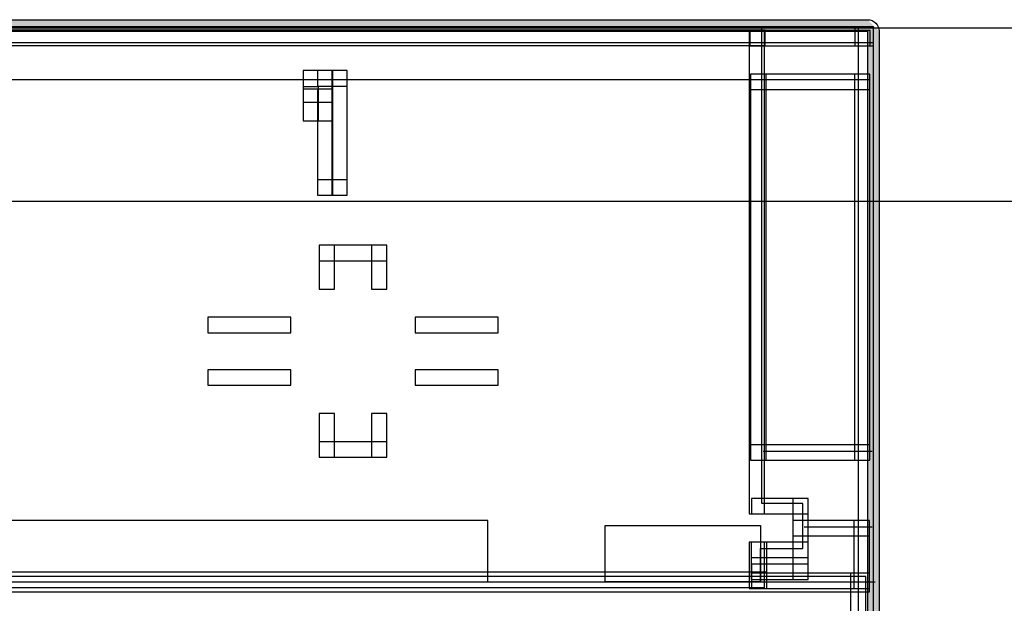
# Model space of a CAD drawing. Extents: x 0 to 566, y 0 to 372.
# Tile 20 of 24: x 201 to 265, y 249 to 287. Entities that reach past the tile are written whole.
import ezdxf

# ---------------------------------------------------------------- set-up
doc = ezdxf.new("R2010")
doc.units = 0
doc.layers.add('CAPA_1', color=7, linetype='CONTINUOUS')

# ---------------------------------------------------------------- blocks, each defined once
blk = doc.blocks.new('BLOCK_984')
at = {"layer": 'CAPA_1'}
blk.add_lwpolyline([(219.509, 281.888), (221.439, 281.888), (221.439, 283.944), (219.509, 283.944), (219.509, 281.888)], dxfattribs=at)
blk = doc.blocks.new('BLOCK_983')
at = {"layer": 'CAPA_1'}
blk.add_blockref('BLOCK_984', (0, 0), dxfattribs=at)
blk = doc.blocks.new('BLOCK_986')
at = {"layer": 'CAPA_1'}
blk.add_lwpolyline([(219.509, 280.683), (221.439, 280.683), (221.439, 282.739), (219.509, 282.739), (219.509, 280.683)], dxfattribs=at)
blk = doc.blocks.new('BLOCK_985')
at = {"layer": 'CAPA_1'}
blk.add_blockref('BLOCK_986', (0, 0), dxfattribs=at)
blk = doc.blocks.new('BLOCK_1058')
at = {"layer": 'CAPA_1'}
blk.add_lwpolyline([(255.334, 285.551), (256.562, 285.551), (256.562, 286.779), (255.334, 286.779), (255.334, 285.551)], dxfattribs=at)
blk = doc.blocks.new('BLOCK_1057')
at = {"layer": 'CAPA_1'}
blk.add_blockref('BLOCK_1058', (0, 0), dxfattribs=at)
blk = doc.blocks.new('BLOCK_1284')
at = {"layer": 'CAPA_1'}
blk.add_lwpolyline([(255.063, 250.099), (256.286, 250.099), (256.286, 251.322), (255.063, 251.322), (255.063, 250.099)], dxfattribs=at)
blk = doc.blocks.new('BLOCK_1283')
at = {"layer": 'CAPA_1'}
blk.add_blockref('BLOCK_1284', (0, 0), dxfattribs=at)
blk = doc.blocks.new('BLOCK_1480')
at = {"layer": 'CAPA_1'}
blk.add_lwpolyline([(219.509, 280.683), (220.509, 280.683), (220.509, 282.889), (219.509, 282.889), (219.509, 280.683)], dxfattribs=at)
blk = doc.blocks.new('BLOCK_1479')
at = {"layer": 'CAPA_1'}
blk.add_blockref('BLOCK_1480', (0, 0), dxfattribs=at)
blk = doc.blocks.new('BLOCK_1482')
at = {"layer": 'CAPA_1'}
blk.add_lwpolyline([(220.439, 275.858), (221.439, 275.858), (221.439, 282.738), (220.439, 282.738), (220.439, 275.858)], dxfattribs=at)
blk = doc.blocks.new('BLOCK_1481')
at = {"layer": 'CAPA_1'}
blk.add_blockref('BLOCK_1482', (0, 0), dxfattribs=at)
blk = doc.blocks.new('BLOCK_1484')
at = {"layer": 'CAPA_1'}
blk.add_lwpolyline([(220.555, 269.763), (221.555, 269.763), (221.555, 272.606), (220.555, 272.606), (220.555, 269.763)], dxfattribs=at)
blk = doc.blocks.new('BLOCK_1483')
at = {"layer": 'CAPA_1'}
blk.add_blockref('BLOCK_1484', (0, 0), dxfattribs=at)
blk = doc.blocks.new('BLOCK_1486')
at = {"layer": 'CAPA_1'}
blk.add_lwpolyline([(220.555, 258.85), (221.555, 258.85), (221.555, 261.692), (220.555, 261.692), (220.555, 258.85)], dxfattribs=at)
blk = doc.blocks.new('BLOCK_1485')
at = {"layer": 'CAPA_1'}
blk.add_blockref('BLOCK_1486', (0, 0), dxfattribs=at)
blk = doc.blocks.new('BLOCK_1494')
at = {"layer": 'CAPA_1'}
blk.add_lwpolyline([(221.37, 275.858), (222.37, 275.858), (222.37, 283.944), (221.37, 283.944), (221.37, 275.858)], dxfattribs=at)
blk = doc.blocks.new('BLOCK_1493')
at = {"layer": 'CAPA_1'}
blk.add_blockref('BLOCK_1494', (0, 0), dxfattribs=at)
blk = doc.blocks.new('BLOCK_1520')
at = {"layer": 'CAPA_1'}
blk.add_lwpolyline([(223.956, 258.85), (224.956, 258.85), (224.956, 261.692), (223.956, 261.692), (223.956, 258.85)], dxfattribs=at)
blk = doc.blocks.new('BLOCK_1519')
at = {"layer": 'CAPA_1'}
blk.add_blockref('BLOCK_1520', (0, 0), dxfattribs=at)
blk = doc.blocks.new('BLOCK_1522')
at = {"layer": 'CAPA_1'}
blk.add_lwpolyline([(223.956, 269.763), (224.956, 269.763), (224.956, 272.606), (223.956, 272.606), (223.956, 269.763)], dxfattribs=at)
blk = doc.blocks.new('BLOCK_1521')
at = {"layer": 'CAPA_1'}
blk.add_blockref('BLOCK_1522', (0, 0), dxfattribs=at)
blk = doc.blocks.new('BLOCK_1640')
at = {"layer": 'CAPA_1'}
blk.add_lwpolyline([(248.6, 250.913), (249.624, 250.913), (249.624, 253.33), (248.6, 253.33), (248.6, 250.913)], dxfattribs=at)
blk = doc.blocks.new('BLOCK_1639')
at = {"layer": 'CAPA_1'}
blk.add_blockref('BLOCK_1640', (0, 0), dxfattribs=at)
blk = doc.blocks.new('BLOCK_1650')
at = {"layer": 'CAPA_1'}
blk.add_lwpolyline([(248.476, 250.395), (249.476, 250.395), (249.476, 253.331), (248.476, 253.331), (248.476, 250.395)], dxfattribs=at)
blk = doc.blocks.new('BLOCK_1649')
at = {"layer": 'CAPA_1'}
blk.add_blockref('BLOCK_1650', (0, 0), dxfattribs=at)
blk = doc.blocks.new('BLOCK_1652')
at = {"layer": 'CAPA_1'}
blk.add_lwpolyline([(248.476, 255.165), (249.476, 255.165), (249.476, 286.576), (248.476, 286.576), (248.476, 255.165)], dxfattribs=at)
blk = doc.blocks.new('BLOCK_1651')
at = {"layer": 'CAPA_1'}
blk.add_blockref('BLOCK_1652', (0, 0), dxfattribs=at)
blk = doc.blocks.new('BLOCK_1656')
at = {"layer": 'CAPA_1'}
blk.add_lwpolyline([(248.575, 258.657), (249.575, 258.657), (249.575, 283.717), (248.575, 283.717), (248.575, 258.657)], dxfattribs=at)
blk = doc.blocks.new('BLOCK_1655')
at = {"layer": 'CAPA_1'}
blk.add_blockref('BLOCK_1656', (0, 0), dxfattribs=at)
blk = doc.blocks.new('BLOCK_1660')
at = {"layer": 'CAPA_1'}
blk.add_lwpolyline([(248.624, 250.321), (249.624, 250.321), (249.624, 251.913), (248.624, 251.913), (248.624, 250.321)], dxfattribs=at)
blk = doc.blocks.new('BLOCK_1659')
at = {"layer": 'CAPA_1'}
blk.add_blockref('BLOCK_1660', (0, 0), dxfattribs=at)
blk = doc.blocks.new('BLOCK_1664')
at = {"layer": 'CAPA_1'}
blk.add_lwpolyline([(251.31, 250.913), (252.31, 250.913), (252.31, 256.165), (251.31, 256.165), (251.31, 250.913)], dxfattribs=at)
blk = doc.blocks.new('BLOCK_1663')
at = {"layer": 'CAPA_1'}
blk.add_blockref('BLOCK_1664', (0, 0), dxfattribs=at)
blk = doc.blocks.new('BLOCK_1668')
at = {"layer": 'CAPA_1'}
blk.add_lwpolyline([(255.063, 221.999), (256.063, 221.999), (256.063, 251.099), (255.063, 251.099), (255.063, 221.999)], dxfattribs=at)
blk = doc.blocks.new('BLOCK_1667')
at = {"layer": 'CAPA_1'}
blk.add_blockref('BLOCK_1668', (0, 0), dxfattribs=at)
blk = doc.blocks.new('BLOCK_1672')
at = {"layer": 'CAPA_1'}
blk.add_lwpolyline([(255.286, 250.321), (256.286, 250.321), (256.286, 254.747), (255.286, 254.747), (255.286, 250.321)], dxfattribs=at)
blk = doc.blocks.new('BLOCK_1671')
at = {"layer": 'CAPA_1'}
blk.add_blockref('BLOCK_1672', (0, 0), dxfattribs=at)
blk = doc.blocks.new('BLOCK_1676')
at = {"layer": 'CAPA_1'}
blk.add_lwpolyline([(255.31, 258.657), (256.31, 258.657), (256.31, 283.717), (255.31, 283.717), (255.31, 258.657)], dxfattribs=at)
blk = doc.blocks.new('BLOCK_1675')
at = {"layer": 'CAPA_1'}
blk.add_blockref('BLOCK_1676', (0, 0), dxfattribs=at)
blk = doc.blocks.new('BLOCK_1686')
at = {"layer": 'CAPA_1'}
blk.add_lwpolyline([(255.562, 30.661), (256.562, 30.661), (256.562, 286.779), (255.562, 286.779), (255.562, 30.661)], dxfattribs=at)
blk = doc.blocks.new('BLOCK_1685')
at = {"layer": 'CAPA_1'}
blk.add_blockref('BLOCK_1686', (0, 0), dxfattribs=at)
blk = doc.blocks.new('BLOCK_1700')
at = {"layer": 'CAPA_1'}
blk.add_lwpolyline([(164.854, 250.384), (249.476, 250.384), (249.476, 251.396), (164.854, 251.396), (164.854, 250.384)], dxfattribs=at)
blk = doc.blocks.new('BLOCK_1699')
at = {"layer": 'CAPA_1'}
blk.add_blockref('BLOCK_1700', (0, 0), dxfattribs=at)
blk = doc.blocks.new('BLOCK_1726')
at = {"layer": 'CAPA_1'}
blk.add_lwpolyline([(57.637, 250.099), (256.063, 250.099), (256.063, 251.099), (57.637, 251.099), (57.637, 250.099)], dxfattribs=at)
blk = doc.blocks.new('BLOCK_1725')
at = {"layer": 'CAPA_1'}
blk.add_blockref('BLOCK_1726', (0, 0), dxfattribs=at)
blk = doc.blocks.new('BLOCK_1728')
at = {"layer": 'CAPA_1'}
blk.add_lwpolyline([(248.624, 250.321), (256.286, 250.321), (256.286, 251.321), (248.624, 251.321), (248.624, 250.321)], dxfattribs=at)
blk = doc.blocks.new('BLOCK_1727')
at = {"layer": 'CAPA_1'}
blk.add_blockref('BLOCK_1728', (0, 0), dxfattribs=at)
blk = doc.blocks.new('BLOCK_1734')
at = {"layer": 'CAPA_1'}
blk.add_lwpolyline([(248.624, 250.913), (252.31, 250.913), (252.31, 251.913), (248.624, 251.913), (248.624, 250.913)], dxfattribs=at)
blk = doc.blocks.new('BLOCK_1733')
at = {"layer": 'CAPA_1'}
blk.add_blockref('BLOCK_1734', (0, 0), dxfattribs=at)
blk = doc.blocks.new('BLOCK_1738')
at = {"layer": 'CAPA_1'}
blk.add_lwpolyline([(248.6, 252.33), (252.31, 252.33), (252.31, 253.33), (248.6, 253.33), (248.6, 252.33)], dxfattribs=at)
blk = doc.blocks.new('BLOCK_1737')
at = {"layer": 'CAPA_1'}
blk.add_blockref('BLOCK_1738', (0, 0), dxfattribs=at)
blk = doc.blocks.new('BLOCK_1742')
at = {"layer": 'CAPA_1'}
blk.add_lwpolyline([(251.31, 253.748), (256.286, 253.748), (256.286, 254.748), (251.31, 254.748), (251.31, 253.748)], dxfattribs=at)
blk = doc.blocks.new('BLOCK_1741')
at = {"layer": 'CAPA_1'}
blk.add_blockref('BLOCK_1742', (0, 0), dxfattribs=at)
blk = doc.blocks.new('BLOCK_1780')
at = {"layer": 'CAPA_1'}
blk.add_lwpolyline([(248.622, 255.165), (252.31, 255.165), (252.31, 256.165), (248.622, 256.165), (248.622, 255.165)], dxfattribs=at)
blk = doc.blocks.new('BLOCK_1779')
at = {"layer": 'CAPA_1'}
blk.add_blockref('BLOCK_1780', (0, 0), dxfattribs=at)
blk = doc.blocks.new('BLOCK_1784')
at = {"layer": 'CAPA_1'}
blk.add_lwpolyline([(248.575, 258.657), (256.31, 258.657), (256.31, 259.657), (248.575, 259.657), (248.575, 258.657)], dxfattribs=at)
blk = doc.blocks.new('BLOCK_1783')
at = {"layer": 'CAPA_1'}
blk.add_blockref('BLOCK_1784', (0, 0), dxfattribs=at)
blk = doc.blocks.new('BLOCK_1794')
at = {"layer": 'CAPA_1'}
blk.add_lwpolyline([(220.555, 258.85), (224.956, 258.85), (224.956, 259.85), (220.555, 259.85), (220.555, 258.85)], dxfattribs=at)
blk = doc.blocks.new('BLOCK_1793')
at = {"layer": 'CAPA_1'}
blk.add_blockref('BLOCK_1794', (0, 0), dxfattribs=at)
blk = doc.blocks.new('BLOCK_1796')
at = {"layer": 'CAPA_1'}
blk.add_lwpolyline([(226.79, 263.527), (232.184, 263.527), (232.184, 264.527), (226.79, 264.527), (226.79, 263.527)], dxfattribs=at)
blk = doc.blocks.new('BLOCK_1795')
at = {"layer": 'CAPA_1'}
blk.add_blockref('BLOCK_1796', (0, 0), dxfattribs=at)
blk = doc.blocks.new('BLOCK_1798')
at = {"layer": 'CAPA_1'}
blk.add_lwpolyline([(213.327, 263.527), (218.72, 263.527), (218.72, 264.527), (213.327, 264.527), (213.327, 263.527)], dxfattribs=at)
blk = doc.blocks.new('BLOCK_1797')
at = {"layer": 'CAPA_1'}
blk.add_blockref('BLOCK_1798', (0, 0), dxfattribs=at)
blk = doc.blocks.new('BLOCK_1864')
at = {"layer": 'CAPA_1'}
blk.add_lwpolyline([(226.79, 266.929), (232.184, 266.929), (232.184, 267.929), (226.79, 267.929), (226.79, 266.929)], dxfattribs=at)
blk = doc.blocks.new('BLOCK_1863')
at = {"layer": 'CAPA_1'}
blk.add_blockref('BLOCK_1864', (0, 0), dxfattribs=at)
blk = doc.blocks.new('BLOCK_1866')
at = {"layer": 'CAPA_1'}
blk.add_lwpolyline([(213.327, 266.929), (218.72, 266.929), (218.72, 267.929), (213.327, 267.929), (213.327, 266.929)], dxfattribs=at)
blk = doc.blocks.new('BLOCK_1865')
at = {"layer": 'CAPA_1'}
blk.add_blockref('BLOCK_1866', (0, 0), dxfattribs=at)
blk = doc.blocks.new('BLOCK_1880')
at = {"layer": 'CAPA_1'}
blk.add_lwpolyline([(220.555, 271.606), (224.956, 271.606), (224.956, 272.606), (220.555, 272.606), (220.555, 271.606)], dxfattribs=at)
blk = doc.blocks.new('BLOCK_1879')
at = {"layer": 'CAPA_1'}
blk.add_blockref('BLOCK_1880', (0, 0), dxfattribs=at)
blk = doc.blocks.new('BLOCK_1896')
at = {"layer": 'CAPA_1'}
blk.add_lwpolyline([(220.439, 275.858), (222.37, 275.858), (222.37, 276.858), (220.439, 276.858), (220.439, 275.858)], dxfattribs=at)
blk = doc.blocks.new('BLOCK_1895')
at = {"layer": 'CAPA_1'}
blk.add_blockref('BLOCK_1896', (0, 0), dxfattribs=at)
blk = doc.blocks.new('BLOCK_1940')
at = {"layer": 'CAPA_1'}
blk.add_lwpolyline([(248.575, 282.717), (256.31, 282.717), (256.31, 283.717), (248.575, 283.717), (248.575, 282.717)], dxfattribs=at)
blk = doc.blocks.new('BLOCK_1939')
at = {"layer": 'CAPA_1'}
blk.add_blockref('BLOCK_1940', (0, 0), dxfattribs=at)
blk = doc.blocks.new('BLOCK_1942')
at = {"layer": 'CAPA_1'}
blk.add_lwpolyline([(220.439, 282.944), (222.37, 282.944), (222.37, 283.944), (220.439, 283.944), (220.439, 282.944)], dxfattribs=at)
blk = doc.blocks.new('BLOCK_1941')
at = {"layer": 'CAPA_1'}
blk.add_blockref('BLOCK_1942', (0, 0), dxfattribs=at)
blk = doc.blocks.new('BLOCK_1952')
at = {"layer": 'CAPA_1'}
blk.add_lwpolyline([(248.526, 285.551), (256.335, 285.551), (256.335, 286.551), (248.526, 286.551), (248.526, 285.551)], dxfattribs=at)
blk = doc.blocks.new('BLOCK_1951')
at = {"layer": 'CAPA_1'}
blk.add_blockref('BLOCK_1952', (0, 0), dxfattribs=at)
blk = doc.blocks.new('BLOCK_1956')
at = {"layer": 'CAPA_1'}
blk.add_lwpolyline([(164.854, 285.576), (249.476, 285.576), (249.476, 286.576), (164.854, 286.576), (164.854, 285.576)], dxfattribs=at)
blk = doc.blocks.new('BLOCK_1955')
at = {"layer": 'CAPA_1'}
blk.add_blockref('BLOCK_1956', (0, 0), dxfattribs=at)
blk = doc.blocks.new('BLOCK_1960')
at = {"layer": 'CAPA_1'}
blk.add_lwpolyline([(57.138, 285.779), (256.562, 285.779), (256.562, 286.779), (57.138, 286.779), (57.138, 285.779)], dxfattribs=at)
blk = doc.blocks.new('BLOCK_1959')
at = {"layer": 'CAPA_1'}
blk.add_blockref('BLOCK_1960', (0, 0), dxfattribs=at)
blk = doc.blocks.new('BLOCK_1964')
at = {"layer": 'CAPA_1'}
blk.add_lwpolyline([(248.477, 250.321), (249.624, 250.321), (249.624, 251.395), (248.477, 251.395), (248.477, 250.321)], dxfattribs=at)
blk = doc.blocks.new('BLOCK_1963')
at = {"layer": 'CAPA_1'}
blk.add_blockref('BLOCK_1964', (0, 0), dxfattribs=at)
blk = doc.blocks.new('BLOCK_1982')
at = {"layer": 'CAPA_1'}
blk.add_lwpolyline([(248.476, 285.551), (249.526, 285.551), (249.526, 286.576), (248.476, 286.576), (248.476, 285.551)], dxfattribs=at)
blk = doc.blocks.new('BLOCK_1981')
at = {"layer": 'CAPA_1'}
blk.add_blockref('BLOCK_1982', (0, 0), dxfattribs=at)
blk = doc.blocks.new('BLOCK_2160')
at = {"layer": 'CAPA_1'}
blk.add_lwpolyline([(57.344, 30.74), (487.848, 30.74), (487.848, 286.7), (57.344, 286.7), (57.344, 30.74)], dxfattribs=at)
blk = doc.blocks.new('BLOCK_2159')
at = {"layer": 'CAPA_1'}
blk.add_blockref('BLOCK_2160', (0, 0), dxfattribs=at)
blk = doc.blocks.new('BLOCK_2188')
at = {"layer": 'CAPA_1'}
blk.add_lwpolyline([(71.311, 41.999), (480.332, 41.999), (480.332, 275.44), (71.311, 275.44), (71.311, 41.999)], dxfattribs=at)
blk = doc.blocks.new('BLOCK_2187')
at = {"layer": 'CAPA_1'}
blk.add_blockref('BLOCK_2188', (0, 0), dxfattribs=at)
blk = doc.blocks.new('BLOCK_2')
at = {"layer": 'CAPA_1'}
for name in ['BLOCK_1959', 'BLOCK_2159', 'BLOCK_1955', 'BLOCK_1651', 'BLOCK_1981', 'BLOCK_1951', 'BLOCK_1057', 'BLOCK_1685', 'BLOCK_983', 'BLOCK_1941', 'BLOCK_1493', 'BLOCK_1655', 'BLOCK_1939', 'BLOCK_1675', 'BLOCK_1479', 'BLOCK_985', 'BLOCK_1481', 'BLOCK_1895', 'BLOCK_2187', 'BLOCK_1483', 'BLOCK_1879', 'BLOCK_1521', 'BLOCK_1865', 'BLOCK_1863', 'BLOCK_1797', 'BLOCK_1795', 'BLOCK_1485', 'BLOCK_1519', 'BLOCK_1793', 'BLOCK_1783', 'BLOCK_1779', 'BLOCK_1663', 'BLOCK_1741', 'BLOCK_1671', 'BLOCK_1649', 'BLOCK_1639', 'BLOCK_1737', 'BLOCK_1699', 'BLOCK_1963', 'BLOCK_1659', 'BLOCK_1733', 'BLOCK_1727', 'BLOCK_1283', 'BLOCK_1725', 'BLOCK_1667']:
    blk.add_blockref(name, (0, 0), dxfattribs=at)
blk = doc.blocks.new('*U2270')
at = {"layer": 'CAPA_1', "color": 250}
for points in [[(57.532, 286.5), (57.532, 287.25), (256.167, 286.5)], [(256.167, 286.5), (57.532, 287.25), (256.167, 287.25)]]:
    blk.add_solid(points, dxfattribs=at)
at = {"layer": 'CAPA_1', "color": 250, "extrusion": (0, 0, -1)}
for points in [[(-256.167, 30.667), (-256.167, 287.25), (-256.917, 31.417)], [(-256.917, 31.417), (-256.167, 287.25), (-256.917, 286.5)]]:
    blk.add_solid(points, dxfattribs=at)
blk = doc.blocks.new('BLOCK_2255')
at = {"layer": 'CAPA_1'}
blk.add_lwpolyline([(256.167, 31.417), (57.532, 31.417), (57.532, 286.5), (256.167, 286.5), (256.167, 31.417)], dxfattribs=at)
at = {"layer": 'CAPA_1', "color": 250}
blk.add_lwpolyline([(231.513, 254.75), (82.263, 254.75), (82.263, 250.75), (231.513, 250.75), (231.513, 254.75)], dxfattribs=at)
at = {"layer": 'CAPA_1'}
blk.add_open_spline([(256.167, 287.25), (256.167, 287.25), (57.532, 287.25), (57.532, 287.25), (57.118, 287.25), (56.782, 286.914), (56.782, 286.5), (56.782, 286.5), (56.782, 31.417), (56.782, 31.417), (56.782, 31.003), (57.118, 30.667), (57.532, 30.667), (57.532, 30.667), (256.167, 30.667), (256.167, 30.667), (256.581, 30.667), (256.917, 31.003), (256.917, 31.417), (256.917, 31.417), (256.917, 286.5), (256.917, 286.5), (256.917, 286.914), (256.581, 287.25), (256.167, 287.25)], degree=3, knots=[0, 0, 0, 0, 1, 1, 1, 2, 2, 2, 3, 3, 3, 4, 4, 4, 5, 5, 5, 6, 6, 6, 7, 7, 7, 8, 8, 8, 8], dxfattribs=at)
at = {"layer": 'CAPA_1', "color": 250}
blk.add_blockref('*U2270', (0, 0), dxfattribs=at)

msp = doc.modelspace()

# ---------------------------------------------------------------- linework, layer by layer
at = {"layer": 'CAPA_1', "color": 250}
for points in [[(249.219, 250.75), (249.219, 252.917), (251.969, 252.917), (251.969, 255.834), (249.303, 255.834), (249.303, 286.75)], [(57.125, 283.375), (256.333, 283.375)], [(249.386, 259.25), (256.469, 259.25)], [(239.136, 254.417), (249.219, 254.417), (249.219, 250.75), (239.136, 250.75), (239.136, 254.417)], [(252.053, 254.334), (256.469, 254.334)], [(57.219, 250.75), (256.667, 250.75)]]:
    msp.add_lwpolyline(points, dxfattribs=at)

# ---------------------------------------------------------------- block references
at = {"layer": 'CAPA_1'}
for name in ['BLOCK_2', 'BLOCK_2255']:
    msp.add_blockref(name, (0, 0), dxfattribs=at)

doc.saveas('drawing.dxf')
